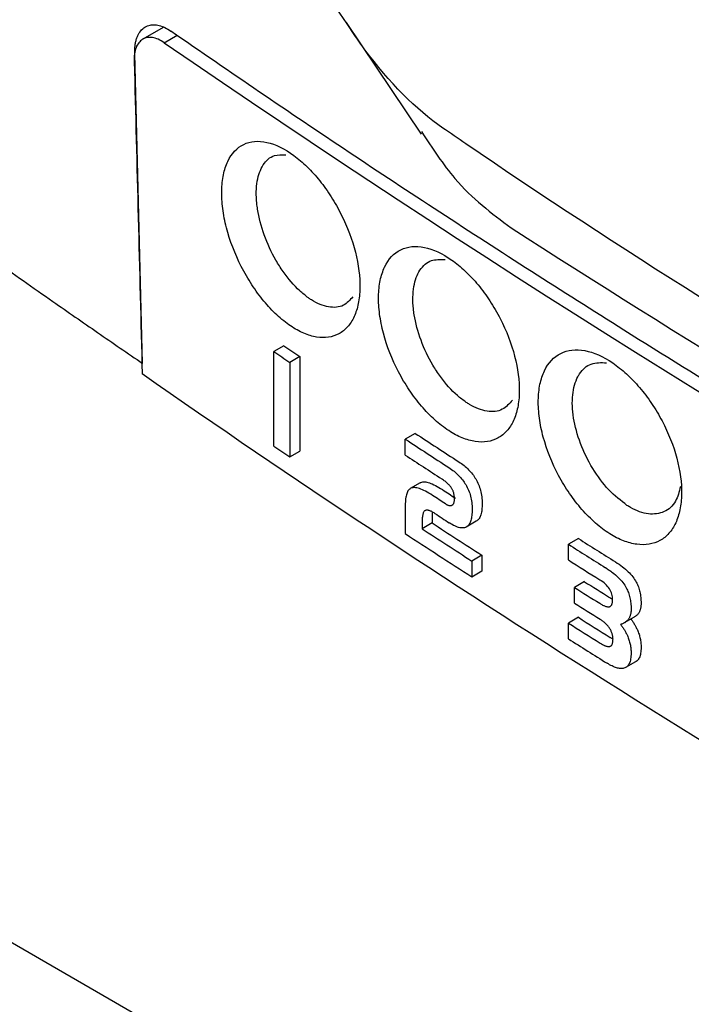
# Model space of a CAD drawing. Extents: x 95 to 1076, y 69 to 794.
# Tile 41 of 62: x 907 to 921, y 121 to 142. Entities that reach past the tile are written whole.
import ezdxf

# ---------------------------------------------------------------- set-up
doc = ezdxf.new("R2010")
doc.units = 0
doc.layers.get('0').update_dxf_attribs({"linetype": 'CONTINUOUS'})

msp = doc.modelspace()

# ---------------------------------------------------------------- linework, layer by layer
at = {"color": 7, "linetype": 'CONTINUOUS'}
for p, q in [((909.669, 142.007), (909.237, 141.757)), ((913.56, 142.114), (915.156, 139.734)), ((909.232, 134.858), (909.063, 141.449)), ((912.234, 135.234), (912.021, 135.111)), ((912.021, 133.1), (912.021, 135.111)), ((912.575, 135.004), (912.362, 134.881)), ((912.575, 135.004), (912.575, 132.994)), ((912.362, 134.881), (912.362, 132.871)), ((915.033, 133.372), (914.821, 133.249)), ((914.821, 132.909), (914.821, 133.249)), ((912.362, 132.871), (912.575, 132.994)), ((915.748, 132.644), (915.777, 132.624)), ((915.777, 132.624), (915.805, 132.605)), ((915.805, 132.605), (915.832, 132.584)), ((915.832, 132.584), (915.858, 132.564)), ((915.961, 132.766), (915.989, 132.747)), ((915.989, 132.747), (916.017, 132.727)), ((916.017, 132.727), (916.045, 132.707)), ((916.045, 132.707), (916.071, 132.686)), ((916.071, 132.686), (916.096, 132.665)), ((916.096, 132.665), (916.121, 132.644)), ((916.121, 132.644), (916.145, 132.622)), ((916.145, 132.622), (916.168, 132.599)), ((916.168, 132.599), (916.19, 132.576)), ((915.614, 132.39), (915.596, 132.403)), ((915.633, 132.378), (915.614, 132.39)), ((915.65, 132.365), (915.633, 132.378)), ((915.858, 132.564), (915.884, 132.543)), ((915.884, 132.543), (915.909, 132.521)), ((915.909, 132.521), (915.932, 132.499)), ((915.932, 132.499), (915.955, 132.477)), ((915.955, 132.477), (915.977, 132.454)), ((915.977, 132.454), (915.998, 132.43)), ((915.998, 132.43), (916.019, 132.406)), ((916.019, 132.406), (916.038, 132.382)), ((916.038, 132.382), (916.057, 132.358)), ((916.19, 132.576), (916.211, 132.553)), ((916.211, 132.553), (916.231, 132.529)), ((916.231, 132.529), (916.251, 132.505)), ((916.251, 132.505), (916.269, 132.48)), ((916.269, 132.48), (916.287, 132.455)), ((916.287, 132.455), (916.304, 132.429)), ((916.304, 132.429), (916.32, 132.403)), ((916.32, 132.403), (916.337, 132.375)), ((916.337, 132.375), (916.352, 132.345)), ((914.889, 132.162), (914.878, 132.146)), ((914.901, 132.175), (914.889, 132.162)), ((914.914, 132.187), (914.901, 132.175)), ((914.927, 132.196), (914.914, 132.187)), ((915.14, 132.319), (914.927, 132.196)), ((914.942, 132.204), (914.927, 132.196)), ((914.959, 132.211), (914.942, 132.204)), ((914.978, 132.215), (914.959, 132.211)), ((914.999, 132.217), (914.978, 132.215)), ((915.021, 132.217), (914.999, 132.217)), ((915.044, 132.215), (915.021, 132.217)), ((915.069, 132.211), (915.044, 132.215)), ((915.095, 132.204), (915.069, 132.211)), ((915.123, 132.196), (915.095, 132.204)), ((915.153, 132.185), (915.123, 132.196)), ((915.14, 132.319), (915.155, 132.327)), ((915.184, 132.172), (915.153, 132.185)), ((915.155, 132.327), (915.172, 132.333)), ((915.172, 132.333), (915.191, 132.338)), ((915.216, 132.157), (915.184, 132.172)), ((915.191, 132.338), (915.211, 132.34)), ((915.211, 132.34), (915.233, 132.34)), ((915.233, 132.34), (915.257, 132.337)), ((915.257, 132.337), (915.282, 132.333)), ((915.282, 132.333), (915.308, 132.327)), ((915.308, 132.327), (915.336, 132.319)), ((915.336, 132.319), (915.365, 132.308)), ((915.365, 132.308), (915.396, 132.295)), ((915.396, 132.295), (915.429, 132.28)), ((915.429, 132.28), (915.463, 132.263)), ((915.463, 132.263), (915.498, 132.244)), ((915.498, 132.244), (915.535, 132.223)), ((915.535, 132.223), (915.573, 132.2)), ((915.573, 132.2), (915.613, 132.174)), ((915.667, 132.352), (915.65, 132.365)), ((915.683, 132.339), (915.667, 132.352)), ((915.699, 132.326), (915.683, 132.339)), ((915.713, 132.313), (915.699, 132.326)), ((915.727, 132.3), (915.713, 132.313)), ((915.741, 132.287), (915.727, 132.3)), ((915.753, 132.274), (915.741, 132.287)), ((915.765, 132.261), (915.753, 132.274)), ((915.776, 132.248), (915.765, 132.261)), ((915.787, 132.235), (915.776, 132.248)), ((915.796, 132.221), (915.787, 132.235)), ((915.805, 132.208), (915.796, 132.221)), ((915.814, 132.195), (915.805, 132.208)), ((915.82, 132.183), (915.814, 132.195)), ((915.826, 132.171), (915.82, 132.183)), ((915.832, 132.159), (915.826, 132.171)), ((916.057, 132.358), (916.075, 132.332)), ((916.075, 132.332), (916.091, 132.307)), ((916.091, 132.307), (916.108, 132.281)), ((916.108, 132.281), (916.124, 132.252)), ((916.124, 132.252), (916.14, 132.222)), ((916.14, 132.222), (916.154, 132.192)), ((916.154, 132.192), (916.167, 132.162)), ((916.167, 132.162), (916.179, 132.131)), ((916.352, 132.345), (916.366, 132.315)), ((916.366, 132.315), (916.38, 132.285)), ((916.38, 132.285), (916.392, 132.254)), ((916.392, 132.254), (916.403, 132.222)), ((916.403, 132.222), (916.413, 132.19)), ((916.413, 132.19), (916.422, 132.158)), ((914.828, 131.981), (914.825, 131.95)), ((914.832, 132.011), (914.828, 131.981)), ((914.838, 132.038), (914.832, 132.011)), ((914.844, 132.064), (914.838, 132.038)), ((914.851, 132.087), (914.844, 132.064)), ((914.859, 132.109), (914.851, 132.087)), ((914.868, 132.129), (914.859, 132.109)), ((914.878, 132.146), (914.868, 132.129)), ((915.25, 132.141), (915.216, 132.157)), ((915.285, 132.121), (915.25, 132.141)), ((915.322, 132.1), (915.285, 132.121)), ((915.361, 132.077), (915.322, 132.1)), ((915.401, 132.051), (915.361, 132.077)), ((915.837, 132.146), (915.832, 132.159)), ((915.842, 132.133), (915.837, 132.146)), ((915.847, 132.12), (915.842, 132.133)), ((915.851, 132.106), (915.847, 132.12)), ((915.854, 132.093), (915.851, 132.106)), ((915.857, 132.079), (915.854, 132.093)), ((915.86, 132.064), (915.857, 132.079)), ((915.862, 132.05), (915.86, 132.064)), ((915.864, 132.035), (915.862, 132.05)), ((915.866, 132.02), (915.864, 132.035)), ((915.867, 132.004), (915.866, 132.02)), ((915.867, 131.988), (915.867, 132.004)), ((915.868, 131.972), (915.867, 131.988)), ((915.867, 131.96), (915.868, 131.972)), ((915.867, 131.948), (915.867, 131.96)), ((916.179, 132.131), (916.191, 132.1)), ((916.191, 132.1), (916.201, 132.068)), ((916.201, 132.068), (916.21, 132.035)), ((916.21, 132.035), (916.218, 132.002)), ((916.218, 132.002), (916.225, 131.969)), ((916.225, 131.969), (916.231, 131.935)), ((916.422, 132.158), (916.43, 132.125)), ((916.43, 132.125), (916.437, 132.092)), ((916.437, 132.092), (916.443, 132.058)), ((916.443, 132.058), (916.448, 132.023)), ((916.448, 132.023), (916.452, 131.988)), ((916.452, 131.988), (916.454, 131.953)), ((916.454, 131.953), (916.456, 131.917)), ((914.823, 131.916), (914.821, 131.881)), ((914.821, 131.881), (914.821, 131.843)), ((914.821, 131.843), (914.821, 131.238)), ((914.825, 131.95), (914.823, 131.916)), ((915.678, 131.871), (915.688, 131.865)), ((915.688, 131.865), (915.698, 131.859)), ((915.698, 131.859), (915.707, 131.854)), ((915.707, 131.854), (915.717, 131.849)), ((915.717, 131.849), (915.726, 131.845)), ((915.726, 131.845), (915.735, 131.842)), ((915.735, 131.842), (915.744, 131.84)), ((915.744, 131.84), (915.753, 131.838)), ((915.753, 131.838), (915.761, 131.836)), ((915.761, 131.836), (915.769, 131.835)), ((915.769, 131.835), (915.777, 131.835)), ((915.777, 131.835), (915.785, 131.835)), ((915.785, 131.835), (915.792, 131.836)), ((915.792, 131.836), (915.8, 131.838)), ((915.8, 131.838), (915.807, 131.84)), ((915.807, 131.84), (915.814, 131.843)), ((915.814, 131.843), (915.82, 131.847)), ((915.82, 131.847), (915.826, 131.851)), ((915.826, 131.851), (915.832, 131.855)), ((915.832, 131.855), (915.837, 131.861)), ((915.837, 131.861), (915.842, 131.867)), ((915.842, 131.867), (915.847, 131.873)), ((915.847, 131.873), (915.851, 131.88)), ((915.851, 131.88), (915.854, 131.888)), ((915.854, 131.888), (915.857, 131.897)), ((915.857, 131.897), (915.86, 131.906)), ((915.86, 131.906), (915.862, 131.915)), ((915.862, 131.915), (915.864, 131.925)), ((915.864, 131.925), (915.866, 131.936)), ((915.866, 131.936), (915.867, 131.948)), ((916.231, 131.935), (916.235, 131.9)), ((916.235, 131.9), (916.239, 131.865)), ((916.239, 131.865), (916.242, 131.83)), ((916.242, 131.83), (916.243, 131.794)), ((916.243, 131.794), (916.244, 131.758)), ((916.244, 131.758), (916.244, 131.722)), ((916.45, 131.748), (916.446, 131.719)), ((916.453, 131.779), (916.45, 131.748)), ((916.455, 131.811), (916.453, 131.779)), ((916.456, 131.845), (916.455, 131.811)), ((916.456, 131.917), (916.457, 131.88)), ((916.457, 131.88), (916.456, 131.845)), ((915.181, 131.549), (915.179, 131.523)), ((915.183, 131.573), (915.181, 131.549)), ((915.185, 131.595), (915.183, 131.573)), ((915.188, 131.615), (915.185, 131.595)), ((915.191, 131.634), (915.188, 131.615)), ((915.195, 131.652), (915.191, 131.634)), ((915.199, 131.667), (915.195, 131.652)), ((915.204, 131.681), (915.199, 131.667)), ((915.21, 131.694), (915.204, 131.681)), ((915.216, 131.704), (915.21, 131.694)), ((915.222, 131.713), (915.216, 131.704)), ((915.229, 131.721), (915.222, 131.713)), ((915.237, 131.727), (915.229, 131.721)), ((915.245, 131.731), (915.237, 131.727)), ((915.254, 131.734), (915.245, 131.731)), ((915.263, 131.736), (915.254, 131.734)), ((915.273, 131.737), (915.263, 131.736)), ((915.283, 131.737), (915.273, 131.737)), ((915.294, 131.736), (915.283, 131.737)), ((915.305, 131.735), (915.294, 131.736)), ((915.317, 131.732), (915.305, 131.735)), ((915.33, 131.729), (915.317, 131.732)), ((915.343, 131.724), (915.33, 131.729)), ((915.356, 131.719), (915.343, 131.724)), ((915.371, 131.713), (915.356, 131.719)), ((915.385, 131.706), (915.371, 131.713)), ((915.401, 131.698), (915.385, 131.706)), ((915.392, 131.646), (915.391, 131.619)), ((915.391, 131.619), (915.391, 131.59)), ((915.391, 131.59), (915.391, 131.467)), ((915.393, 131.672), (915.392, 131.646)), ((915.395, 131.695), (915.393, 131.672)), ((915.396, 131.7), (915.395, 131.695)), ((915.417, 131.689), (915.401, 131.698)), ((915.433, 131.679), (915.417, 131.689)), ((915.45, 131.668), (915.433, 131.679)), ((916.223, 131.544), (916.216, 131.52)), ((916.228, 131.569), (916.223, 131.544)), ((916.233, 131.597), (916.228, 131.569)), ((916.237, 131.625), (916.233, 131.597)), ((916.24, 131.656), (916.237, 131.625)), ((916.242, 131.688), (916.24, 131.656)), ((916.244, 131.722), (916.242, 131.688)), ((916.372, 131.534), (916.359, 131.522)), ((916.383, 131.548), (916.372, 131.534)), ((916.394, 131.563), (916.383, 131.548)), ((916.404, 131.581), (916.394, 131.563)), ((916.413, 131.6), (916.404, 131.581)), ((916.421, 131.62), (916.413, 131.6)), ((916.429, 131.642), (916.421, 131.62)), ((916.435, 131.666), (916.429, 131.642)), ((916.441, 131.692), (916.435, 131.666)), ((916.446, 131.719), (916.441, 131.692)), ((915.179, 131.496), (915.178, 131.468)), ((915.178, 131.468), (915.178, 131.344)), ((915.391, 131.467), (915.178, 131.344)), ((915.179, 131.523), (915.179, 131.496)), ((915.789, 131.448), (915.757, 131.468)), ((915.819, 131.43), (915.789, 131.448)), ((915.849, 131.414), (915.819, 131.43)), ((915.877, 131.401), (915.849, 131.414)), ((915.904, 131.389), (915.877, 131.401)), ((915.93, 131.379), (915.904, 131.389)), ((915.955, 131.371), (915.93, 131.379)), ((915.979, 131.365), (915.955, 131.371)), ((916.002, 131.361), (915.979, 131.365)), ((916.024, 131.359), (916.002, 131.361)), ((916.045, 131.359), (916.024, 131.359)), ((916.065, 131.361), (916.045, 131.359)), ((916.084, 131.365), (916.065, 131.361)), ((916.101, 131.371), (916.084, 131.365)), ((916.118, 131.379), (916.101, 131.371)), ((916.33, 131.501), (916.118, 131.379)), ((916.133, 131.388), (916.118, 131.379)), ((916.147, 131.399), (916.133, 131.388)), ((916.159, 131.411), (916.147, 131.399)), ((916.171, 131.425), (916.159, 131.411)), ((916.182, 131.441), (916.171, 131.425)), ((916.192, 131.458), (916.182, 131.441)), ((916.201, 131.477), (916.192, 131.458)), ((916.209, 131.498), (916.201, 131.477)), ((916.216, 131.52), (916.209, 131.498)), ((916.346, 131.511), (916.33, 131.501)), ((916.359, 131.522), (916.346, 131.511)), ((918.504, 131.135), (918.291, 131.013)), ((918.291, 130.678), (918.291, 131.013)), ((916.449, 130.779), (916.237, 130.656)), ((916.449, 130.779), (916.449, 130.439)), ((916.237, 130.656), (916.237, 130.316)), ((919.292, 130.638), (919.331, 130.613)), ((919.331, 130.613), (919.369, 130.587)), ((919.369, 130.587), (919.405, 130.561)), ((919.405, 130.561), (919.44, 130.535)), ((919.44, 130.535), (919.473, 130.509)), ((919.473, 130.509), (919.504, 130.483)), ((916.449, 130.439), (916.237, 130.316)), ((919.227, 130.413), (919.261, 130.387)), ((919.261, 130.387), (919.292, 130.36)), ((919.292, 130.36), (919.322, 130.334)), ((919.322, 130.334), (919.351, 130.307)), ((919.351, 130.307), (919.378, 130.28)), ((919.378, 130.28), (919.403, 130.253)), ((919.504, 130.483), (919.534, 130.456)), ((919.534, 130.456), (919.563, 130.429)), ((919.563, 130.429), (919.59, 130.402)), ((919.59, 130.402), (919.615, 130.375)), ((919.615, 130.375), (919.639, 130.348)), ((919.639, 130.348), (919.661, 130.32)), ((919.661, 130.32), (919.682, 130.292)), ((919.682, 130.292), (919.701, 130.264)), ((918.634, 130.217), (918.422, 130.094)), ((918.422, 129.76), (918.422, 130.094)), ((919.022, 130.213), (918.991, 130.236)), ((919.051, 130.19), (919.022, 130.213)), ((919.078, 130.166), (919.051, 130.19)), ((919.103, 130.141), (919.078, 130.166)), ((919.125, 130.116), (919.103, 130.141)), ((919.146, 130.091), (919.125, 130.116)), ((919.164, 130.064), (919.146, 130.091)), ((919.403, 130.253), (919.427, 130.225)), ((919.427, 130.225), (919.449, 130.198)), ((919.449, 130.198), (919.47, 130.17)), ((919.47, 130.17), (919.489, 130.142)), ((919.489, 130.142), (919.507, 130.113)), ((919.507, 130.113), (919.523, 130.085)), ((919.523, 130.085), (919.535, 130.06)), ((919.701, 130.264), (919.719, 130.236)), ((919.719, 130.236), (919.735, 130.207)), ((919.735, 130.207), (919.748, 130.183)), ((919.748, 130.183), (919.759, 130.158)), ((919.759, 130.158), (919.77, 130.132)), ((919.77, 130.132), (919.78, 130.106)), ((919.78, 130.106), (919.789, 130.08)), ((919.789, 130.08), (919.798, 130.053)), ((919.18, 130.038), (919.164, 130.064)), ((919.17, 129.879), (919.186, 129.869)), ((919.194, 130.01), (919.18, 130.038)), ((919.186, 129.869), (919.202, 129.859)), ((919.206, 129.982), (919.194, 130.01)), ((919.202, 129.859), (919.218, 129.851)), ((919.216, 129.953), (919.206, 129.982)), ((919.224, 129.923), (919.216, 129.953)), ((919.229, 129.893), (919.224, 129.923)), ((919.232, 129.862), (919.229, 129.893)), ((919.233, 129.831), (919.232, 129.862)), ((919.535, 130.06), (919.547, 130.035)), ((919.547, 130.035), (919.558, 130.01)), ((919.558, 130.01), (919.568, 129.984)), ((919.568, 129.984), (919.577, 129.957)), ((919.577, 129.957), (919.586, 129.93)), ((919.586, 129.93), (919.593, 129.903)), ((919.593, 129.903), (919.6, 129.875)), ((919.6, 129.875), (919.606, 129.847)), ((919.798, 130.053), (919.805, 130.025)), ((919.805, 130.025), (919.812, 129.998)), ((919.812, 129.998), (919.818, 129.969)), ((919.818, 129.969), (919.823, 129.94)), ((919.823, 129.94), (919.828, 129.911)), ((919.828, 129.911), (919.832, 129.881)), ((919.832, 129.881), (919.834, 129.851)), ((918.958, 129.756), (918.974, 129.746)), ((918.974, 129.746), (918.99, 129.737)), ((918.99, 129.737), (919.005, 129.728)), ((919.005, 129.728), (919.02, 129.72)), ((919.02, 129.72), (919.035, 129.713)), ((919.035, 129.713), (919.049, 129.707)), ((919.049, 129.707), (919.062, 129.701)), ((919.062, 129.701), (919.074, 129.696)), ((919.074, 129.696), (919.087, 129.692)), ((919.087, 129.692), (919.098, 129.688)), ((919.098, 129.688), (919.109, 129.686)), ((919.109, 129.686), (919.12, 129.684)), ((919.12, 129.684), (919.13, 129.682)), ((919.13, 129.682), (919.139, 129.682)), ((919.139, 129.682), (919.148, 129.682)), ((919.148, 129.682), (919.156, 129.683)), ((919.156, 129.683), (919.166, 129.685)), ((919.166, 129.685), (919.174, 129.688)), ((919.174, 129.688), (919.183, 129.692)), ((919.183, 129.692), (919.19, 129.697)), ((919.19, 129.697), (919.197, 129.703)), ((919.197, 129.703), (919.203, 129.71)), ((919.203, 129.71), (919.209, 129.718)), ((919.209, 129.718), (919.214, 129.726)), ((919.214, 129.726), (919.219, 129.736)), ((919.218, 129.851), (919.233, 129.843)), ((919.219, 129.736), (919.223, 129.747)), ((919.223, 129.747), (919.226, 129.758)), ((919.226, 129.758), (919.229, 129.771)), ((919.229, 129.771), (919.231, 129.785)), ((919.231, 129.785), (919.232, 129.799)), ((919.232, 129.799), (919.233, 129.815)), ((919.233, 129.843), (919.233, 129.843)), ((919.233, 129.815), (919.233, 129.831)), ((919.606, 129.847), (919.611, 129.818)), ((919.611, 129.818), (919.616, 129.788)), ((919.616, 129.788), (919.619, 129.759)), ((919.619, 129.759), (919.622, 129.728)), ((919.622, 129.728), (919.624, 129.697)), ((919.624, 129.697), (919.625, 129.666)), ((919.625, 129.666), (919.626, 129.634)), ((919.827, 129.651), (919.824, 129.637)), ((919.83, 129.665), (919.827, 129.651)), ((919.832, 129.679), (919.83, 129.665)), ((919.834, 129.694), (919.832, 129.679)), ((919.834, 129.851), (919.836, 129.82)), ((919.836, 129.709), (919.834, 129.694)), ((919.836, 129.82), (919.838, 129.788)), ((919.837, 129.724), (919.836, 129.709)), ((919.838, 129.74), (919.837, 129.724)), ((919.838, 129.788), (919.838, 129.757)), ((919.838, 129.757), (919.838, 129.74)), ((918.504, 129.459), (918.291, 129.336)), ((919.69, 129.46), (919.478, 129.338)), ((919.583, 129.441), (919.576, 129.431)), ((919.589, 129.453), (919.583, 129.441)), ((919.594, 129.464), (919.589, 129.453)), ((919.599, 129.476), (919.594, 129.464)), ((919.604, 129.489), (919.599, 129.476)), ((919.608, 129.501), (919.604, 129.489)), ((919.612, 129.515), (919.608, 129.501)), ((919.615, 129.528), (919.612, 129.515)), ((919.618, 129.542), (919.615, 129.528)), ((919.62, 129.556), (919.618, 129.542)), ((919.622, 129.571), (919.62, 129.556)), ((919.624, 129.586), (919.622, 129.571)), ((919.625, 129.602), (919.624, 129.586)), ((919.626, 129.634), (919.625, 129.618)), ((919.625, 129.618), (919.625, 129.602)), ((919.701, 129.467), (919.69, 129.46)), ((919.712, 129.474), (919.701, 129.467)), ((919.722, 129.481), (919.712, 129.474)), ((919.732, 129.489), (919.722, 129.481)), ((919.741, 129.497), (919.732, 129.489)), ((919.75, 129.505), (919.741, 129.497)), ((919.759, 129.514), (919.75, 129.505)), ((919.767, 129.523), (919.759, 129.514)), ((919.774, 129.533), (919.767, 129.523)), ((919.782, 129.543), (919.774, 129.533)), ((919.789, 129.553), (919.782, 129.543)), ((919.795, 129.564), (919.789, 129.553)), ((919.801, 129.575), (919.795, 129.564)), ((919.806, 129.587), (919.801, 129.575)), ((919.811, 129.599), (919.806, 129.587)), ((919.816, 129.611), (919.811, 129.599)), ((919.82, 129.624), (919.816, 129.611)), ((919.824, 129.637), (919.82, 129.624)), ((918.291, 129.002), (918.291, 129.336)), ((918.981, 129.407), (918.966, 129.417)), ((918.996, 129.397), (918.981, 129.407)), ((919.011, 129.386), (918.996, 129.397)), ((919.026, 129.376), (919.011, 129.386)), ((919.04, 129.365), (919.026, 129.376)), ((919.053, 129.354), (919.04, 129.365)), ((919.066, 129.342), (919.053, 129.354)), ((919.079, 129.33), (919.066, 129.342)), ((919.091, 129.319), (919.079, 129.33)), ((919.103, 129.306), (919.091, 129.319)), ((919.115, 129.294), (919.103, 129.306)), ((919.126, 129.282), (919.115, 129.294)), ((919.137, 129.269), (919.126, 129.282)), ((919.147, 129.256), (919.137, 129.269)), ((919.157, 129.243), (919.147, 129.256)), ((919.166, 129.229), (919.157, 129.243)), ((919.175, 129.216), (919.166, 129.229)), ((919.417, 129.311), (919.403, 129.307)), ((919.403, 129.307), (919.414, 129.293)), ((919.414, 129.293), (919.424, 129.279)), ((919.43, 129.316), (919.417, 129.311)), ((919.424, 129.279), (919.434, 129.265)), ((919.442, 129.321), (919.43, 129.316)), ((919.434, 129.265), (919.444, 129.251)), ((919.455, 129.326), (919.442, 129.321)), ((919.444, 129.251), (919.454, 129.237)), ((919.454, 129.237), (919.464, 129.223)), ((919.467, 129.332), (919.455, 129.326)), ((919.478, 129.338), (919.467, 129.332)), ((919.489, 129.344), (919.478, 129.338)), ((919.5, 129.351), (919.489, 129.344)), ((919.51, 129.359), (919.5, 129.351)), ((919.52, 129.366), (919.51, 129.359)), ((919.529, 129.374), (919.52, 129.366)), ((919.538, 129.383), (919.529, 129.374)), ((919.546, 129.392), (919.538, 129.383)), ((919.555, 129.401), (919.546, 129.392)), ((919.562, 129.41), (919.555, 129.401)), ((919.57, 129.42), (919.562, 129.41)), ((919.576, 129.431), (919.57, 129.42)), ((919.622, 129.421), (919.626, 129.416)), ((919.626, 129.416), (919.636, 129.402)), ((919.636, 129.402), (919.647, 129.388)), ((919.647, 129.388), (919.657, 129.374)), ((919.657, 129.374), (919.666, 129.36)), ((919.666, 129.36), (919.676, 129.345)), ((919.676, 129.345), (919.685, 129.331)), ((919.685, 129.331), (919.694, 129.316)), ((919.694, 129.316), (919.703, 129.301)), ((919.703, 129.301), (919.712, 129.286)), ((919.712, 129.286), (919.72, 129.271)), ((919.72, 129.271), (919.729, 129.255)), ((919.729, 129.255), (919.736, 129.24)), ((919.736, 129.24), (919.744, 129.224)), ((919.184, 129.202), (919.175, 129.216)), ((919.178, 129.033), (919.194, 129.023)), ((919.191, 129.188), (919.184, 129.202)), ((919.199, 129.174), (919.191, 129.188)), ((919.194, 129.023), (919.21, 129.013)), ((919.205, 129.159), (919.199, 129.174)), ((919.211, 129.145), (919.205, 129.159)), ((919.217, 129.13), (919.211, 129.145)), ((919.222, 129.116), (919.217, 129.13)), ((919.226, 129.1), (919.222, 129.116)), ((919.23, 129.085), (919.226, 129.1)), ((919.233, 129.07), (919.23, 129.085)), ((919.236, 129.055), (919.233, 129.07)), ((919.238, 129.039), (919.236, 129.055)), ((919.239, 129.023), (919.238, 129.039)), ((919.24, 129.007), (919.239, 129.023)), ((919.464, 129.223), (919.473, 129.208)), ((919.473, 129.208), (919.482, 129.193)), ((919.482, 129.193), (919.491, 129.178)), ((919.491, 129.178), (919.5, 129.163)), ((919.5, 129.163), (919.508, 129.148)), ((919.508, 129.148), (919.516, 129.133)), ((919.516, 129.133), (919.524, 129.117)), ((919.524, 129.117), (919.532, 129.102)), ((919.532, 129.102), (919.539, 129.086)), ((919.539, 129.086), (919.547, 129.07)), ((919.547, 129.07), (919.556, 129.047)), ((919.556, 129.047), (919.565, 129.024)), ((919.565, 129.024), (919.573, 129.002)), ((919.744, 129.224), (919.752, 129.209)), ((919.752, 129.209), (919.759, 129.193)), ((919.759, 129.193), (919.769, 129.17)), ((919.769, 129.17), (919.777, 129.147)), ((919.777, 129.147), (919.786, 129.124)), ((919.786, 129.124), (919.794, 129.101)), ((919.794, 129.101), (919.801, 129.078)), ((919.801, 129.078), (919.807, 129.055)), ((919.807, 129.055), (919.813, 129.032)), ((919.813, 129.032), (919.818, 129.009)), ((918.966, 128.91), (918.982, 128.9)), ((918.982, 128.9), (918.998, 128.891)), ((918.998, 128.891), (919.014, 128.882)), ((919.014, 128.882), (919.029, 128.874)), ((919.029, 128.874), (919.043, 128.867)), ((919.043, 128.867), (919.057, 128.861)), ((919.057, 128.861), (919.07, 128.855)), ((919.07, 128.855), (919.084, 128.85)), ((919.084, 128.85), (919.096, 128.846)), ((919.096, 128.846), (919.108, 128.843)), ((919.108, 128.843), (919.12, 128.841)), ((919.12, 128.841), (919.131, 128.839)), ((919.131, 128.839), (919.141, 128.838)), ((919.141, 128.838), (919.151, 128.838)), ((919.151, 128.838), (919.161, 128.838)), ((919.161, 128.838), (919.17, 128.84)), ((919.17, 128.84), (919.178, 128.842)), ((919.178, 128.842), (919.186, 128.845)), ((919.186, 128.845), (919.194, 128.849)), ((919.194, 128.849), (919.201, 128.854)), ((919.201, 128.854), (919.207, 128.86)), ((919.207, 128.86), (919.213, 128.867)), ((919.21, 129.013), (919.226, 129.005)), ((919.213, 128.867), (919.218, 128.875)), ((919.218, 128.875), (919.223, 128.884)), ((919.223, 128.884), (919.227, 128.894)), ((919.226, 129.005), (919.24, 128.997)), ((919.227, 128.894), (919.23, 128.905)), ((919.23, 128.905), (919.233, 128.917)), ((919.233, 128.917), (919.236, 128.93)), ((919.236, 128.93), (919.238, 128.944)), ((919.238, 128.944), (919.239, 128.958)), ((919.239, 128.958), (919.24, 128.974)), ((919.241, 128.991), (919.24, 129.007)), ((919.24, 128.974), (919.241, 128.991)), ((919.573, 129.002), (919.581, 128.979)), ((919.581, 128.979), (919.588, 128.956)), ((919.588, 128.956), (919.595, 128.932)), ((919.595, 128.932), (919.601, 128.909)), ((919.601, 128.909), (919.606, 128.886)), ((919.606, 128.886), (919.611, 128.863)), ((919.611, 128.863), (919.615, 128.839)), ((919.615, 128.839), (919.618, 128.816)), ((919.618, 128.816), (919.621, 128.793)), ((919.818, 129.009), (919.823, 128.985)), ((919.823, 128.985), (919.827, 128.962)), ((919.827, 128.962), (919.83, 128.939)), ((919.83, 128.939), (919.833, 128.915)), ((919.833, 128.915), (919.835, 128.892)), ((919.835, 128.892), (919.837, 128.868)), ((919.837, 128.868), (919.838, 128.844)), ((919.838, 128.821), (919.837, 128.786)), ((919.838, 128.844), (919.838, 128.821)), ((895.773, 128.703), (961.791, 90.591)), ((919.62, 128.601), (919.616, 128.572)), ((919.623, 128.631), (919.62, 128.601)), ((919.621, 128.793), (919.623, 128.769)), ((919.623, 128.769), (919.624, 128.745)), ((919.625, 128.664), (919.623, 128.631)), ((919.624, 128.745), (919.625, 128.722)), ((919.625, 128.722), (919.626, 128.698)), ((919.626, 128.698), (919.625, 128.664)), ((919.809, 128.62), (919.8, 128.599)), ((919.816, 128.643), (919.809, 128.62)), ((919.823, 128.668), (919.816, 128.643)), ((919.828, 128.695), (919.823, 128.668)), ((919.833, 128.723), (919.828, 128.695)), ((919.836, 128.754), (919.833, 128.723)), ((919.837, 128.786), (919.836, 128.754)), ((919.142, 128.466), (919.114, 128.483)), ((919.169, 128.45), (919.142, 128.466)), ((919.195, 128.436), (919.169, 128.45)), ((919.221, 128.423), (919.195, 128.436)), ((919.246, 128.411), (919.221, 128.423)), ((919.271, 128.401), (919.246, 128.411)), ((919.294, 128.392), (919.271, 128.401)), ((919.317, 128.385), (919.294, 128.392)), ((919.721, 128.512), (919.508, 128.39)), ((919.525, 128.4), (919.508, 128.39)), ((919.54, 128.411), (919.525, 128.4)), ((919.553, 128.425), (919.54, 128.411)), ((919.566, 128.44), (919.553, 128.425)), ((919.577, 128.457), (919.566, 128.44)), ((919.587, 128.476), (919.577, 128.457)), ((919.596, 128.497), (919.587, 128.476)), ((919.604, 128.52), (919.596, 128.497)), ((919.611, 128.545), (919.604, 128.52)), ((919.616, 128.572), (919.611, 128.545)), ((919.737, 128.522), (919.721, 128.512)), ((919.752, 128.534), (919.737, 128.522)), ((919.766, 128.547), (919.752, 128.534)), ((919.778, 128.562), (919.766, 128.547)), ((919.79, 128.58), (919.778, 128.562)), ((919.8, 128.599), (919.79, 128.58)), ((919.339, 128.379), (919.317, 128.385)), ((919.36, 128.374), (919.339, 128.379)), ((919.381, 128.371), (919.36, 128.374)), ((919.401, 128.37), (919.381, 128.371)), ((919.42, 128.369), (919.401, 128.37)), ((919.438, 128.37), (919.42, 128.369)), ((919.456, 128.372), (919.438, 128.37)), ((919.473, 128.376), (919.456, 128.372)), ((919.491, 128.382), (919.473, 128.376)), ((919.508, 128.39), (919.491, 128.382))]:
    msp.add_line(p, q, dxfattribs=at)
at = {"color": 8, "linetype": 'CONTINUOUS'}
msp.add_line((909.691, 141.682), (909.964, 141.839), dxfattribs=at)
at = {"color": 7, "linetype": 'CONTINUOUS'}
for centre, radius, start, end in [((1071.247, 376.896), 285.353, 235.51699, 245.15128), ((1049.252, 338.455), 245.318, 235.98589, 236.08184), ((1046.962, 334.83), 240.812, 235.98042, 236.07817), ((1057.26, 350.49), 259.774, 236.74821, 236.99244), ((1056.318, 348.816), 257.639, 236.74383, 236.99008), ((1049.252, 336.445), 245.318, 235.98589, 236.08184), ((1056.597, 349.136), 258.562, 236.74788, 236.95294), ((1064.564, 360.668), 272.756, 236.90043, 236.96978), ((1043.227, 327.762), 234.051, 236.91142, 237.00115), ((1056.992, 348.412), 259.287, 236.84292, 237.12187), ((1057.204, 348.51), 259.266, 236.83996, 237.11893), ((1056.669, 347.575), 258.694, 236.7478, 237.12209), ((1059.621, 353.965), 263.756, 237.65406, 237.85653), ((1060.012, 354.815), 264.901, 237.65648, 237.85808), ((1058.907, 352.734), 262.834, 237.65608, 237.8279), ((1056.455, 348.34), 258.233, 237.68802, 237.82854), ((1060.194, 354.037), 264.83, 237.68783, 237.82484), ((1057.147, 349.102), 259.529, 237.68834, 237.83024), ((1059.355, 351.867), 263.258, 237.65388, 237.82747), ((1060.006, 353.132), 264.892, 237.65673, 237.82926), ((1059.966, 352.734), 264.817, 237.65674, 237.86715)]:
    msp.add_arc(centre, radius, start, end, dxfattribs=at)
for centre, major_axis, ratio, start_param, end_param in [((1140.214, -443.626), (-208.815, 7507.396), 0.028691, 1.492008, 1.492896), ((1140.214, 247.662), (300.292, -3.644), 0.585209, 3.891786, 3.891979), ((1140.214, 247.397), (300.232, -10.675), 0.599567, 3.906194, 3.90638), ((1140.214, 247.09), (300.063, -19.364), 0.615704, 3.924777, 3.924955), ((1140.214, 246.8), (299.776, -28.144), 0.630336, 3.944353, 3.944523), ((1140.214, 247.17), (300.266, -7.649), 0.593535, 3.899205, 3.899368)]:
    msp.add_ellipse(centre, major_axis=major_axis, ratio=ratio, start_param=start_param, end_param=end_param, dxfattribs=at)
for points, knots in [([(915.618, 139.867), (915.618, 139.867), (915.618, 139.867), (915.049, 140.259), (914.471, 140.841), (913.883, 141.639), (913.807, 141.747), (910.49, 146.676), (907.417, 151.579), (904.515, 156.552)], [0, 0, 0, 0, 0.000044, 0.000044, 0.571952, 0.571952, 0.659258, 0.659258, 4.462231, 4.462231, 4.462231, 4.462231]), ([(914.525, 147.845), (914.826, 147.636), (915.428, 147.22), (916.34, 146.6), (917.258, 145.985), (918.184, 145.375), (919.117, 144.77), (920.057, 144.17), (921.003, 143.574), (921.957, 142.983), (922.918, 142.397), (923.886, 141.816), (924.861, 141.24), (925.517, 140.86), (925.845, 140.669)], [0, 0, 0, 0, 0.083852, 0.167593, 0.251228, 0.334762, 0.4182, 0.501547, 0.584809, 0.667989, 0.751093, 0.834126, 0.917094, 1, 1, 1, 1]), ([(909.063, 141.449), (909.063, 141.481), (909.063, 141.543), (909.071, 141.63), (909.085, 141.71), (909.107, 141.784), (909.135, 141.85), (909.181, 141.927), (909.253, 142.004), (909.357, 142.054), (909.469, 142.069), (909.584, 142.053), (909.706, 142.007), (909.79, 141.954), (909.832, 141.926)], [0, 0, 0, 0, 0.059895, 0.118708, 0.176973, 0.235243, 0.29407, 0.353988, 0.472945, 0.592107, 0.695379, 0.795913, 0.896518, 1, 1, 1, 1]), ([(909.691, 141.682), (909.604, 141.741), (909.52, 141.778), (909.362, 141.803), (909.29, 141.79), (909.171, 141.717), (909.123, 141.656), (909.062, 141.496), (909.047, 141.396), (909.05, 141.284)], [0, 0, 0, 0, 0.25, 0.25, 0.5, 0.5, 0.75, 0.75, 1, 1, 1, 1]), ([(951.476, 118.206), (951.03, 118.415), (950.138, 118.834), (948.809, 119.468), (947.485, 120.105), (946.169, 120.747), (944.859, 121.393), (943.555, 122.043), (942.258, 122.697), (940.968, 123.356), (939.684, 124.019), (938.407, 124.686), (937.137, 125.358), (935.873, 126.034), (934.615, 126.714), (933.365, 127.398), (932.121, 128.086), (930.883, 128.779), (928.319, 130.232), (924.478, 132.473), (920.458, 134.937), (917.5, 136.814), (915.55, 138.075), (913.621, 139.348), (911.713, 140.63), (910.459, 141.494), (909.832, 141.926)], [0, 0, 0, 0, 0.029427, 0.058847, 0.08826, 0.117668, 0.147072, 0.176472, 0.205869, 0.235265, 0.264661, 0.294057, 0.323454, 0.352854, 0.382257, 0.411664, 0.441077, 0.470495, 0.499921, 0.625, 0.750087, 0.80007, 0.850048, 0.900026, 0.950008, 1, 1, 1, 1]), ([(915.167, 139.791), (915.396, 139.439), (915.958, 138.575), (916.658, 138.053), (917.072, 137.744)], [0, 0, 0, 0, 0.408154, 1, 1, 1, 1]), ([(926.325, 133.12), (922.767, 135.174), (919.357, 137.313), (915.945, 139.643), (915.781, 139.755), (915.618, 139.867)], [4.462231, 4.462231, 4.462231, 4.462231, 7.712751, 7.712751, 7.876563, 7.876563, 7.876563, 7.876563]), ([(912.379, 135.658), (912.281, 135.725), (912.184, 135.802), (911.994, 135.979), (911.9, 136.079), (911.72, 136.295), (911.635, 136.411), (911.475, 136.657), (911.399, 136.788), (911.196, 137.187), (911.087, 137.471), (910.981, 137.884), (910.954, 138.021), (910.92, 138.286), (910.913, 138.413), (910.917, 138.654), (910.93, 138.769), (910.973, 138.978), (911.003, 139.072), (911.124, 139.326), (911.239, 139.449), (911.453, 139.553), (911.531, 139.574), (911.696, 139.588), (911.785, 139.582), (912.059, 139.521), (912.255, 139.426), (912.451, 139.282)], [0, 0, 0, 0, 0.0625, 0.0625, 0.125, 0.125, 0.1875, 0.1875, 0.25, 0.25, 0.375, 0.375, 0.4375, 0.4375, 0.5, 0.5, 0.5625, 0.5625, 0.625, 0.625, 0.75, 0.75, 0.8125, 0.8125, 0.875, 0.875, 1, 1, 1, 1]), ([(912.759, 136.254), (912.697, 136.302), (912.51, 136.446), (912.27, 136.729), (912.011, 137.136), (911.801, 137.59), (911.693, 138.008), (911.643, 138.396), (911.651, 138.753), (911.784, 139.106), (911.999, 139.307), (912.194, 139.299), (912.28, 139.296)], [0, 0, 0, 0, 0.06245, 0.188689, 0.251078, 0.376545, 0.501851, 0.532599, 0.656907, 0.778431, 0.903575, 1, 1, 1, 1]), ([(912.451, 139.282), (912.547, 139.212), (912.64, 139.132), (912.824, 138.952), (912.915, 138.852), (913.087, 138.636), (913.168, 138.522), (913.322, 138.281), (913.395, 138.153), (913.589, 137.764), (913.692, 137.49), (913.827, 136.959), (913.86, 136.697), (913.853, 136.347), (913.841, 136.236), (913.8, 136.032), (913.771, 135.939), (913.694, 135.773), (913.647, 135.699), (913.539, 135.577), (913.478, 135.527), (913.272, 135.415), (913.111, 135.392), (912.846, 135.435), (912.755, 135.463), (912.57, 135.542), (912.475, 135.594), (912.379, 135.658)], [0, 0, 0, 0, 0.0625, 0.0625, 0.125, 0.125, 0.1875, 0.1875, 0.25, 0.25, 0.375, 0.375, 0.5, 0.5, 0.5625, 0.5625, 0.625, 0.625, 0.6875, 0.6875, 0.75, 0.75, 0.875, 0.875, 0.9375, 0.9375, 1, 1, 1, 1]), ([(915.744, 133.43), (915.643, 133.495), (915.545, 133.572), (915.351, 133.746), (915.255, 133.845), (915.073, 134.059), (914.986, 134.174), (914.823, 134.418), (914.745, 134.548), (914.539, 134.944), (914.428, 135.227), (914.32, 135.638), (914.292, 135.774), (914.258, 136.039), (914.25, 136.165), (914.254, 136.406), (914.266, 136.521), (914.31, 136.73), (914.341, 136.825), (914.462, 137.081), (914.579, 137.205), (914.797, 137.313), (914.875, 137.335), (915.043, 137.352), (915.133, 137.347), (915.412, 137.291), (915.611, 137.2), (915.811, 137.058)], [0, 0, 0, 0, 0.0625, 0.0625, 0.125, 0.125, 0.1875, 0.1875, 0.25, 0.25, 0.375, 0.375, 0.4375, 0.4375, 0.5, 0.5, 0.5625, 0.5625, 0.625, 0.625, 0.75, 0.75, 0.8125, 0.8125, 0.875, 0.875, 1, 1, 1, 1]), ([(916.118, 134.03), (916.054, 134.076), (915.863, 134.217), (915.618, 134.496), (915.353, 134.898), (915.137, 135.35), (915.026, 135.765), (914.975, 136.154), (914.982, 136.511), (915.118, 136.868), (915.35, 137.078), (915.566, 137.071), (915.667, 137.068)], [0, 0, 0, 0, 0.061309, 0.185261, 0.24654, 0.370033, 0.493427, 0.523761, 0.646525, 0.766532, 0.889833, 1, 1, 1, 1]), ([(915.811, 137.058), (915.909, 136.99), (916.004, 136.911), (916.191, 136.734), (916.284, 136.634), (916.46, 136.421), (916.543, 136.308), (916.7, 136.068), (916.775, 135.94), (916.973, 135.554), (917.079, 135.28), (917.217, 134.75), (917.251, 134.489), (917.245, 134.138), (917.233, 134.026), (917.191, 133.821), (917.162, 133.728), (917.084, 133.56), (917.036, 133.486), (916.926, 133.362), (916.864, 133.311), (916.654, 133.197), (916.49, 133.171), (916.22, 133.212), (916.127, 133.238), (915.938, 133.315), (915.841, 133.366), (915.744, 133.43)], [0, 0, 0, 0, 0.0625, 0.0625, 0.125, 0.125, 0.1875, 0.1875, 0.25, 0.25, 0.375, 0.375, 0.5, 0.5, 0.5625, 0.5625, 0.625, 0.625, 0.6875, 0.6875, 0.75, 0.75, 0.875, 0.875, 0.9375, 0.9375, 1, 1, 1, 1]), ([(907.323, 136.177), (907.639, 135.957), (908.273, 135.516), (908.912, 135.077), (909.232, 134.858)], [0, 0, 0, 0, 0.500043, 1, 1, 1, 1]), ([(913.705, 136.277), (913.643, 136.207), (913.509, 136.055), (913.193, 136.035), (912.926, 136.141), (912.78, 136.24), (912.759, 136.254)], [0, 0, 0, 0, 0.281461, 0.612131, 0.944152, 1, 1, 1, 1]), ([(919.17, 131.237), (919.068, 131.301), (918.968, 131.377), (918.77, 131.549), (918.673, 131.647), (918.487, 131.859), (918.399, 131.972), (918.232, 132.215), (918.154, 132.344), (917.944, 132.738), (917.831, 133.019), (917.72, 133.428), (917.692, 133.564), (917.657, 133.828), (917.649, 133.954), (917.653, 134.195), (917.665, 134.31), (917.709, 134.52), (917.74, 134.615), (917.863, 134.872), (917.981, 134.999), (918.203, 135.109), (918.282, 135.132), (918.453, 135.152), (918.545, 135.149), (918.827, 135.097), (919.03, 135.008), (919.234, 134.869)], [0, 0, 0, 0, 0.0625, 0.0625, 0.125, 0.125, 0.1875, 0.1875, 0.25, 0.25, 0.375, 0.375, 0.4375, 0.4375, 0.5, 0.5, 0.5625, 0.5625, 0.625, 0.625, 0.75, 0.75, 0.8125, 0.8125, 0.875, 0.875, 1, 1, 1, 1]), ([(919.538, 131.84), (919.407, 131.941), (919.143, 132.143), (918.795, 132.617), (918.531, 133.153), (918.381, 133.706), (918.361, 134.206), (918.443, 134.498), (918.578, 134.72), (918.758, 134.883), (918.988, 134.877), (919.1, 134.874)], [0, 0, 0, 0, 0.122683, 0.245371, 0.367982, 0.490408, 0.612574, 0.734627, 0.759923, 0.882277, 1, 1, 1, 1]), ([(919.234, 134.869), (919.333, 134.802), (919.431, 134.724), (919.622, 134.55), (919.716, 134.451), (919.896, 134.24), (919.981, 134.127), (920.141, 133.889), (920.217, 133.763), (920.42, 133.378), (920.528, 133.105), (920.669, 132.576), (920.705, 132.315), (920.699, 131.964), (920.687, 131.851), (920.644, 131.645), (920.614, 131.552), (920.535, 131.383), (920.486, 131.308), (920.374, 131.182), (920.311, 131.131), (920.097, 131.014), (919.93, 130.986), (919.655, 131.024), (919.561, 131.049), (919.368, 131.124), (919.269, 131.175), (919.17, 131.237)], [0, 0, 0, 0, 0.0625, 0.0625, 0.125, 0.125, 0.1875, 0.1875, 0.25, 0.25, 0.375, 0.375, 0.5, 0.5, 0.5625, 0.5625, 0.625, 0.625, 0.6875, 0.6875, 0.75, 0.75, 0.875, 0.875, 0.9375, 0.9375, 1, 1, 1, 1]), ([(909.22, 134.642), (915.611, 130.189), (922.385, 125.924), (933.079, 119.833), (936.73, 117.856), (944.195, 114.01), (948.01, 112.141), (951.909, 110.326)], [0, 0, 0, 0, 0.5, 0.5, 0.75, 0.75, 1, 1, 1, 1]), ([(917.1, 134.079), (917.034, 134.003), (916.895, 133.843), (916.567, 133.816), (916.291, 133.917), (916.141, 134.015), (916.118, 134.03)], [0, 0, 0, 0, 0.2915478, 0.6161771, 0.9415685, 1, 1, 1, 1]), ([(920.677, 132.24), (920.648, 132.129), (920.585, 131.883), (920.34, 131.679), (920.004, 131.629), (919.718, 131.729), (919.563, 131.825), (919.538, 131.84)], [0, 0, 0, 0, 0.207416, 0.455786, 0.704363, 0.953209, 1, 1, 1, 1])]:
    msp.add_open_spline(points, degree=3, knots=knots, dxfattribs=at)
for points in [[(917.072, 137.744), (924.294, 133.101), (931.947, 128.682), (939.995, 124.511)], [(906.059, 137.065), (906.479, 136.768), (906.9, 136.472), (907.323, 136.177)], [(915.678, 131.871), (915.585, 131.931), (915.493, 131.991), (915.401, 132.051)]]:
    msp.add_open_spline(points, degree=3, dxfattribs=at)

doc.saveas('drawing.dxf')
